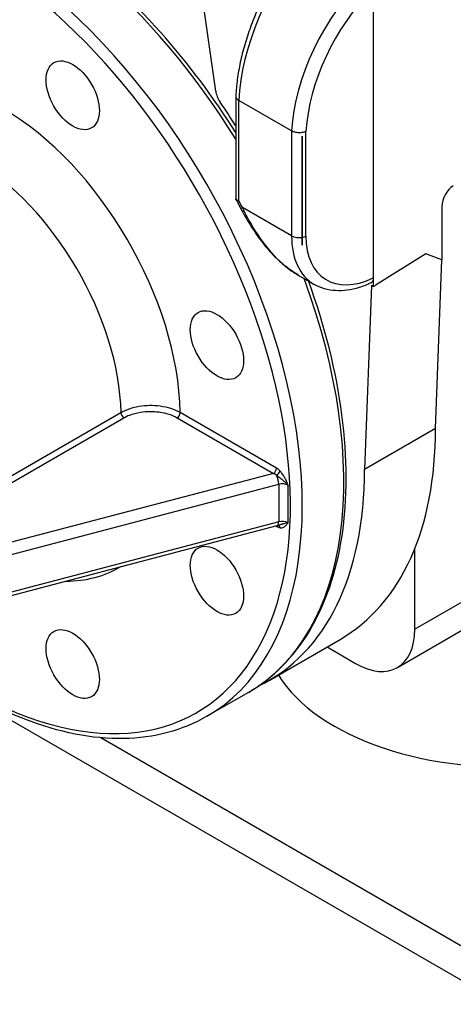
# Model space of a CAD drawing. Header units: millimetres. Extents: x 0 to 5940, y 0 to 4200.
# Tile 5 of 54: x 655 to 723, y 350 to 503. Entities that reach past the tile are written whole.
import ezdxf

# ---------------------------------------------------------------- set-up
doc = ezdxf.new("R2010")
doc.units = ezdxf.units.MM
doc.header["$LTSCALE"] = 50
doc.layers.add('02-LINIE-035', color=2, linetype='CONTINUOUS')

msp = doc.modelspace()

# ---------------------------------------------------------------- linework, layer by layer
at = {"layer": '02-LINIE-035'}
for p, q in [((710.25, 507.65), (710.25, 462.65)), ((685.77, 491.66), (683.99, 504.31)), ((688.89, 490.84), (688.89, 474.94)), ((697.55, 485.46), (689.36, 490.19)), ((689.36, 490.19), (689.36, 490.19)), ((689.36, 474.64), (689.36, 490.19)), ((697.55, 485.46), (697.55, 469.17)), ((697.55, 485.46), (697.55, 485.46)), ((699.2, 484.51), (699.2, 468.22)), ((699.22, 484.5), (699.2, 484.51)), ((699.22, 467.78), (699.22, 484.62)), ((699.22, 484.5), (699.22, 468.21)), ((699.79, 469.14), (699.79, 485.39)), ((720.9, 473.74), (720.9, 465.48)), ((697.55, 469.17), (689.92, 473.58)), ((699.22, 468.21), (699.2, 468.22)), ((718.42, 466.37), (710.7, 461.59)), ((720.9, 465.48), (718.42, 466.37)), ((719.9, 439.29), (720.9, 465.48)), ((701.08, 461.64), (698.63, 463.05)), ((710.25, 462.65), (710.25, 461.32)), ((709.96, 461.49), (708.87, 432.92)), ((710.25, 461.32), (709.96, 461.49)), ((671.06, 441.73), (651.85, 430.64)), ((695.21, 433.11), (680.26, 441.74)), ((651.85, 429.59), (671.52, 440.95)), ((679.8, 440.95), (694.75, 432.31)), ((719.9, 439.29), (708.87, 432.92)), ((694.75, 432.31), (651.05, 420.85)), ((648.95, 418.41), (695.55, 430.64)), ((695.55, 430.64), (695.55, 424.8)), ((697, 424.64), (697, 430.48)), ((695.55, 424.8), (650.82, 413.06)), ((650.96, 412.58), (695.34, 424.22)), ((695.09, 424.16), (695.21, 424.09)), ((716.69, 408.13), (716.69, 420.65)), ((726.8, 413.97), (716.69, 408.13)), ((713.99, 402.18), (724.11, 408.02)), ((694.07, 400.19), (705.1, 406.55)), ((703.07, 405.38), (707.49, 402.82)), ((690.85, 398.33), (684.41, 394.61)), ((653.43, 394.34), (764.95, 329.96)), ((764.95, 335.26), (667.92, 391.28))]:
    msp.add_line(p, q, dxfattribs=at)
for centre, major_axis, ratio, start_param, end_param in [((655.1, 460.25), (35.75, -61.92), 0.57735, 1.624207, 2.621148), ((648.66, 456.53), (35.75, -61.92), 0.57735, 0, 2.508631), ((647.74, 456), (35.1, -60.79), 0.57735, 5.612563, 8.804723), ((706.81, 500.04), (12.08, 23.04), 0.548352, 1.172727, 2.274334), ((716.81, 494.27), (-14, -21.93), 0.604949, 4.363649, 5.465255), ((717.89, 493.58), (13.19, 20.52), 0.606728, 1.249327, 2.323698), ((687.58, 490.98), (-1.3, 2.25), 0.57735, 0.959931, 1.699856), ((652.8, 458.92), (-39, 67.55), 0.57735, 4.784504, 4.841449), ((652.68, 457.13), (-19.5, 33.77), 0.57735, 3.943658, 5.497787), ((648.09, 454.48), (16.25, -28.15), 0.57735, 0.805007, 2.356194), ((722.67, 474.84), (1.23, 2.29), 0.556861, 0.769122, 2.339918), ((647.28, 455.74), (-39.81, 68.96), 0.57735, 4.638611, 4.653679), ((691.07, 474.24), (-1.44, -0.75), 0.060185, 0, 0.616764), ((698.7, 469.84), (1.63, 0), 0.57735, 3.926991, 5.026616), ((709.59, 475.49), (-8.73, -13.72), 0.603877, 5.523682, 6.30908), ((698.7, 469.84), (1.63, 0), 0.57735, 5.040083, 5.445427), ((710.67, 474.8), (7.92, 12.31), 0.606728, 2.385264, 3.917421), ((655.1, 460.25), (35.75, -61.92), 0.57735, 0, 1.284444), ((710.7, 474.85), (7.71, 14.31), 0.556861, 3.870704, 3.910714), ((671.52, 441.48), (-0.325, 0.563), 0.57735, 0.805007, 2.356194), ((679.8, 441.48), (0.325, 0.563), 0.57735, 3.926991, 5.497787), ((669.35, 468.48), (35.75, -61.92), 0.57735, 0, 0.785398), ((658.32, 462.11), (35.75, -61.92), 0.57735, 6.238574, 7.068583), ((694.75, 432.84), (0.325, 0.563), 0.57735, 3.926991, 5.497787), ((695.21, 431.52), (-1.11, 1.69), 0.574863, 5.037819, 5.432282), ((695.32, 432.39), (-0.466, -0.453), 0.32827, 1.048592, 2.483989), ((694.75, 431.25), (1.03, -0.98), 0.629344, 1.714853, 2.109316), ((695.01, 431.32), (-0.33, 1.26), 0.337777, 4.052028, 5.228361), ((696.08, 429.95), (1.3, 0), 0.57735, 0.785398, 1.9973), ((696.08, 424.11), (-1.3, 0), 0.57735, 3.926991, 5.138893), ((694.75, 423.82), (0.325, 0.563), 0.57735, 5.497787, 5.699501), ((695.21, 425.68), (-1.11, 1.69), 0.574863, 2.29069, 2.685153), ((695.01, 425.48), (0.33, -1.26), 0.337777, 0, 0.910435), ((695.32, 423.62), (0.082, 0.645), 0.7476, 5.229385, 6.170751), ((648.09, 457.13), (22.75, -39.4), 0.57735, 5.960786, 6.292283), ((730.48, 408.24), (37.15, 0), 0.57735, 3.485171, 6.283185), ((707.49, 413.44), (6.5, -11.26), 0.57735, 5.497787, 7.068583)]:
    msp.add_ellipse(centre, major_axis=major_axis, ratio=ratio, start_param=start_param, end_param=end_param, dxfattribs=at)
for centre in [(663.57, 490.99), (685.96, 452.22), (685.96, 415.66), (663.57, 402.73)]:
    msp.add_ellipse(centre, major_axis=(-2.92, 5.07), ratio=0.57735, dxfattribs=at)
for points, knots in [([(688.89, 485.2), (685.39, 490.76), (681.46, 496), (672.36, 506.21), (667.09, 511), (656.31, 518.7), (650.79, 521.62), (644.22, 523.83), (643.03, 524.18), (641.85, 524.48)], [3.9934783, 3.9934783, 3.9934783, 3.9934783, 4.2716921, 4.2716921, 4.5942198, 4.5942198, 4.917264, 4.917264, 4.9891556, 4.9891556, 4.9891556, 4.9891556]), ([(700.12, 516.35), (699.49, 515.68), (698.88, 514.97), (697.69, 513.49), (697.12, 512.72), (696.02, 511.14), (695.48, 510.32), (694.47, 508.64), (693.99, 507.79), (693.08, 506.04), (692.66, 505.16), (691.87, 503.37), (691.5, 502.46), (690.84, 500.65), (690.54, 499.74), (690.01, 497.92), (689.78, 497.01), (689.4, 495.22), (689.24, 494.33), (689.01, 492.57), (688.93, 491.71), (688.89, 490.86)], [-1.226807, -1.226807, -1.226807, -1.226807, -1.110154, -1.110154, -0.9935, -0.9935, -0.876847, -0.876847, -0.760194, -0.760194, -0.64354, -0.64354, -0.526887, -0.526887, -0.410234, -0.410234, -0.29358, -0.29358, -0.176927, -0.176927, -0.060274, -0.060274, -0.060274, -0.060274]), ([(688.89, 490.86), (688.89, 490.85), (688.89, 490.84), (688.89, 490.72), (688.93, 490.6), (689.1, 490.38), (689.21, 490.28), (689.36, 490.19)], [0.1763254, 0.1763254, 0.1763254, 0.1763254, 0.1847467, 0.1847467, 0.2823968, 0.2823968, 0.3800201, 0.3800201, 0.3800201, 0.3800201]), ([(699.79, 485.39), (699.79, 485.39), (699.79, 485.39), (699.64, 485.31), (699.46, 485.26), (699.09, 485.19), (698.89, 485.17), (698.48, 485.18), (698.27, 485.21), (697.88, 485.31), (697.7, 485.38), (697.55, 485.46)], [-0.3808283, -0.3808283, -0.3808283, -0.3808283, -0.380038, -0.380038, -0.2876487, -0.2876487, -0.1952697, -0.1952697, -0.0976214, -0.0976214, 0, 0, 0, 0]), ([(699.22, 484.5), (699.22, 484.53), (699.22, 484.58), (699.22, 484.62), (699.22, 484.63), (699.22, 484.64), (699.22, 484.65), (699.22, 484.65), (699.22, 484.66), (699.22, 484.66), (699.22, 484.66), (699.22, 484.66), (699.22, 484.66), (699.22, 484.66), (699.22, 484.66), (699.22, 484.67), (699.22, 484.67), (699.22, 484.67), (699.22, 484.67), (699.22, 484.67), (699.22, 484.67), (699.22, 484.67), (699.22, 484.67), (699.22, 484.66), (699.22, 484.66), (699.22, 484.66), (699.22, 484.66), (699.22, 484.65), (699.21, 484.64), (699.21, 484.63), (699.21, 484.61), (699.21, 484.59), (699.21, 484.56), (699.21, 484.53), (699.2, 484.51)], [-0.02799576, -0.02799576, -0.02799576, -0.02799576, -0.00804482, -0.00804482, -0.00444672, -0.00444672, -0.00264767, -0.00264767, -0.00084862, -0.00084862, -0.00018355, -0.00018355, -0.00009177, -0.00009177, -0.00004589, -0.00004589, 0, 0, 0, 0.0000554, 0.0000554, 0.00011081, 0.00011081, 0.00037384, 0.00037384, 0.00153883, 0.00153883, 0.00270383, 0.00270383, 0.009031, 0.009031, 0.01535817, 0.01535817, 0.02801251, 0.02801251, 0.02801251, 0.02801251]), ([(689.36, 474.64), (689.36, 474.64), (689.36, 474.64), (689.21, 474.66), (689.09, 474.7), (688.93, 474.8), (688.89, 474.87), (688.89, 474.94), (688.89, 474.94), (688.89, 474.94)], [-0.0007567, -0.0007567, -0.0007567, -0.0007567, 0, 0, 0.1039281, 0.1039281, 0.2067416, 0.2067416, 0.2074943, 0.2074943, 0.2074943, 0.2074943]), ([(688.91, 474.85), (688.96, 474.76), (689.01, 474.67), (689.11, 474.49), (689.15, 474.4), (689.25, 474.22), (689.3, 474.13), (689.39, 473.94), (689.44, 473.85), (689.54, 473.67), (689.58, 473.58), (689.63, 473.49)], [5.55197111, 5.55197111, 5.55197111, 5.55197111, 5.55589001, 5.55589001, 5.55980892, 5.55980892, 5.56372782, 5.56372782, 5.56764672, 5.56764672, 5.57156562, 5.57156562, 5.57156562, 5.57156562]), ([(689.63, 473.49), (690.07, 472.65), (690.54, 471.81), (691.55, 470.19), (692.08, 469.4), (693.21, 467.89), (693.8, 467.17), (695.06, 465.81), (695.73, 465.17), (697.13, 464.02), (697.87, 463.5), (698.63, 463.05)], [0, 0, 0, 0, 0.422257, 0.422257, 0.844514, 0.844514, 1.26677, 1.26677, 1.689027, 1.689027, 2.111284, 2.111284, 2.111284, 2.111284]), ([(698.63, 463.06), (697.27, 463.84), (696, 464.9), (693.64, 467.43), (692.56, 468.91), (690.99, 471.49), (690.43, 472.53), (689.92, 473.58)], [-2.111284, -2.111284, -2.111284, -2.111284, -1.323645, -1.323645, -0.509094, -0.509094, 0, 0, 0, 0]), ([(699.2, 468.22), (699.2, 468.15), (699.2, 468.08), (699.21, 467.97), (699.21, 467.93), (699.21, 467.86), (699.21, 467.82), (699.21, 467.78), (699.21, 467.77), (699.22, 467.75), (699.22, 467.74), (699.22, 467.73), (699.22, 467.73), (699.22, 467.72), (699.22, 467.72), (699.22, 467.71), (699.22, 467.71), (699.22, 467.71), (699.22, 467.71), (699.22, 467.71), (699.22, 467.71), (699.22, 467.71), (699.22, 467.71), (699.22, 467.71), (699.22, 467.71), (699.22, 467.71), (699.22, 467.71), (699.22, 467.71), (699.22, 467.71), (699.22, 467.71), (699.22, 467.71), (699.22, 467.71), (699.22, 467.71), (699.22, 467.71), (699.22, 467.71), (699.22, 467.71), (699.22, 467.72), (699.22, 467.72), (699.22, 467.72), (699.22, 467.73), (699.22, 467.74), (699.22, 467.76), (699.22, 467.77), (699.22, 467.8), (699.22, 467.82), (699.22, 467.88), (699.22, 467.92), (699.22, 468.01), (699.22, 468.05), (699.22, 468.13), (699.22, 468.17), (699.22, 468.21)], [0, 0, 0, 0, 0.0381398, 0.0381398, 0.0572097, 0.0572097, 0.0762797, 0.0762797, 0.0829961, 0.0829961, 0.0863543, 0.0863543, 0.0880334, 0.0880334, 0.0897125, 0.0897125, 0.0902108, 0.0902108, 0.0907092, 0.0907092, 0.0908292, 0.0908292, 0.0908573, 0.0908573, 0.0908855, 0.0908855, 0.0909093, 0.0909093, 0.0909331, 0.0909331, 0.0909808, 0.0909808, 0.0913004, 0.0913004, 0.0921895, 0.0921895, 0.0930786, 0.0930786, 0.0948567, 0.0948567, 0.1002938, 0.1002938, 0.1057309, 0.1057309, 0.1166052, 0.1166052, 0.1383536, 0.1383536, 0.1601021, 0.1601021, 0.1818506, 0.1818506, 0.1818506, 0.1818506]), ([(690.85, 398.33), (694.66, 400.53), (697.87, 403.76), (702.82, 411.98), (704.53, 417), (706.26, 428.35), (706.25, 434.72), (704.5, 448.09), (702.75, 455.1), (700.22, 462.1), (700.21, 462.13), (700.2, 462.15)], [2.356194, 2.356194, 2.356194, 2.356194, 2.665068, 2.665068, 2.981438, 2.981438, 3.303969, 3.303969, 3.626956, 3.626956, 3.627958, 3.627958, 3.627958, 3.627958]), ([(709.88, 461.88), (709.27, 461.59), (708.66, 461.35), (707.43, 460.97), (706.82, 460.83), (705.6, 460.66), (704.99, 460.64), (703.81, 460.71), (703.23, 460.8), (702.11, 461.13), (701.58, 461.35), (701.08, 461.64)], [-1.5333323, -1.5333323, -1.5333323, -1.5333323, -1.3837455, -1.3837455, -1.2341587, -1.2341587, -1.0845718, -1.0845718, -0.934985, -0.934985, -0.7853982, -0.7853982, -0.7853982, -0.7853982]), ([(710.25, 462.65), (710.25, 462.47), (710.22, 462.32), (710.11, 462.07), (710.03, 461.97), (709.91, 461.9), (709.89, 461.89), (709.88, 461.88)], [0, 0, 0, 0, 0.0976471, 0.0976471, 0.195135, 0.195135, 0.2078263, 0.2078263, 0.2078263, 0.2078263]), ([(680.26, 441.74), (679.41, 442.23), (678.32, 442.58), (676.07, 442.88), (674.95, 442.87), (673.24, 442.59), (672.62, 442.42), (671.69, 442.06), (671.36, 441.91), (671.06, 441.73)], [0, 0, 0, 0, 0.49934, 0.49934, 0.949448, 0.949448, 1.230766, 1.230766, 1.40659, 1.40659, 1.40659, 1.40659]), ([(671.52, 440.95), (671.79, 441.1), (672.09, 441.25), (672.92, 441.57), (673.48, 441.71), (675.02, 441.96), (676.03, 441.98), (678.05, 441.71), (679.03, 441.39), (679.8, 440.95)], [-1.40659, -1.40659, -1.40659, -1.40659, -1.230766, -1.230766, -0.949448, -0.949448, -0.49934, -0.49934, 0, 0, 0, 0]), ([(697, 430.48), (696.95, 430.62), (696.9, 430.75), (696.78, 431.04), (696.71, 431.2), (696.6, 431.45), (696.55, 431.54), (696.48, 431.68), (696.45, 431.73), (696.38, 431.85), (696.34, 431.92), (696.22, 432.11), (696.14, 432.22), (695.97, 432.45), (695.88, 432.56), (695.78, 432.66)], [-0.3911425, -0.3911425, -0.3911425, -0.3911425, -0.3226926, -0.3226926, -0.2444641, -0.2444641, -0.1955713, -0.1955713, -0.1711249, -0.1711249, -0.1320106, -0.1320106, -0.0694278, -0.0694278, 0, 0, 0, 0]), ([(695.21, 432.04), (695.3, 431.97), (695.39, 431.91), (695.57, 431.77), (695.65, 431.7), (695.79, 431.58), (695.85, 431.54), (695.94, 431.46), (695.98, 431.43), (696.09, 431.34), (696.17, 431.27), (696.39, 431.1), (696.52, 430.98), (696.78, 430.74), (696.9, 430.61), (697, 430.48)], [0, 0, 0, 0, 0.0694278, 0.0694278, 0.1320106, 0.1320106, 0.1711249, 0.1711249, 0.1955713, 0.1955713, 0.2444641, 0.2444641, 0.3226926, 0.3226926, 0.3911425, 0.3911425, 0.3911425, 0.3911425]), ([(695.34, 424.22), (695.35, 424.23), (695.36, 424.23), (695.38, 424.23), (695.4, 424.24), (695.42, 424.24), (695.43, 424.25), (695.46, 424.25), (695.47, 424.25), (695.49, 424.26), (695.5, 424.26), (695.52, 424.26)], [5.0712834, 5.0712834, 5.0712834, 5.0712834, 5.0934406, 5.0934406, 5.1155977, 5.1155977, 5.1377548, 5.1377548, 5.1599119, 5.1599119, 5.182069, 5.182069, 5.182069, 5.182069]), ([(697, 424.64), (696.9, 424.64), (696.78, 424.62), (696.55, 424.57), (696.44, 424.54), (696.26, 424.49), (696.2, 424.47), (696.09, 424.43), (696.06, 424.42), (695.94, 424.38), (695.87, 424.36), (695.7, 424.31), (695.61, 424.28), (695.52, 424.26)], [-0.0007746, -0.0007746, -0.0007746, -0.0007746, 0.0686532, 0.0686532, 0.131236, 0.131236, 0.1703502, 0.1703502, 0.1947967, 0.1947967, 0.2436895, 0.2436895, 0.3121794, 0.3121794, 0.3121794, 0.3121794]), ([(695.78, 423.88), (695.88, 423.87), (695.97, 423.87), (696.16, 423.9), (696.26, 423.93), (696.4, 424), (696.45, 424.03), (696.53, 424.09), (696.55, 424.11), (696.61, 424.16), (696.65, 424.2), (696.74, 424.29), (696.79, 424.35), (696.9, 424.49), (696.95, 424.57), (697, 424.64)], [-0.3903679, -0.3903679, -0.3903679, -0.3903679, -0.321918, -0.321918, -0.2436895, -0.2436895, -0.1947967, -0.1947967, -0.1703502, -0.1703502, -0.131236, -0.131236, -0.0686532, -0.0686532, 0.0007746, 0.0007746, 0.0007746, 0.0007746]), ([(684.41, 394.61), (680.6, 392.41), (676.19, 391.24), (666.6, 391.07), (661.4, 392.1), (655.22, 394.52), (654.32, 394.89), (653.43, 395.3)], [3.9269908, 3.9269908, 3.9269908, 3.9269908, 4.2358648, 4.2358648, 4.5522347, 4.5522347, 4.6053414, 4.6053414, 4.6053414, 4.6053414])]:
    msp.add_open_spline(points, degree=3, knots=knots, dxfattribs=at)

doc.saveas('drawing.dxf')
